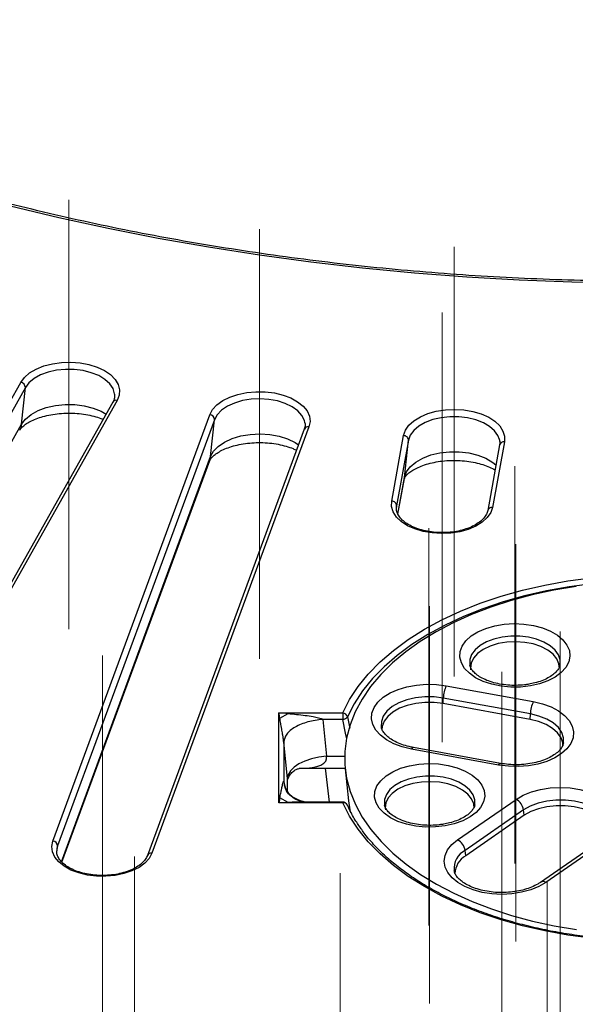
# Model space of a CAD drawing. Header units: millimetres. Extents: x 200 to 5740, y 200 to 4000.
# Tile 18 of 33: x 4204 to 4318, y 2427 to 2628. Entities that reach past the tile are written whole.
import ezdxf

# ---------------------------------------------------------------- set-up
doc = ezdxf.new("R2010")
doc.units = ezdxf.units.MM
doc.header["$LTSCALE"] = 20
doc.linetypes.add('CENTERX2', pattern=[20.32, 12.7, -2.54, 2.54, -2.54])
doc.layers.add('FORMAT', color=7, linetype='Continuous')

msp = doc.modelspace()

# ---------------------------------------------------------------- linework, layer by layer
at = {"color": 7, "linetype": 'Continuous', "lineweight": 25}
for p, q in [((4157.1, 2469.656), (4204.689, 2554.207)), ((4205.637, 2553.142), (4158.048, 2468.591)), ((4204.859, 2545.654), (4205.637, 2553.142)), ((4223.488, 2550.192), (4175.899, 2465.641)), ((4224.359, 2550.518), (4176.771, 2465.967)), ((4211.24, 2460.635), (4243.259, 2547.594)), ((4244.233, 2546.587), (4212.215, 2459.628)), ((4263.489, 2545.112), (4231.471, 2458.152)), ((4243.433, 2539.052), (4244.233, 2546.587)), ((4262.701, 2545.799), (4262.674, 2545.997)), ((4262.551, 2544.641), (4230.532, 2457.681)), ((4280.377, 2529.959), (4282.814, 2543.345)), ((4283.805, 2542.397), (4281.368, 2529.011)), ((4282.992, 2534.813), (4283.805, 2542.397)), ((4302.4, 2541.46), (4299.963, 2528.073)), ((4303.384, 2542.097), (4300.946, 2528.711)), ((4213.082, 2456.336), (4243.253, 2538.278)), ((4281.631, 2527.29), (4282.957, 2534.574)), ((4281.368, 2529.011), (4281.335, 2528.781)), ((4291.504, 2492.306), (4309.265, 2489.068)), ((4290.854, 2488.667), (4290.908, 2489.81)), ((4308.668, 2486.572), (4290.908, 2489.81)), ((4308.614, 2485.429), (4290.854, 2488.667)), ((4257.348, 2468.397), (4257.348, 2486.774)), ((4257.348, 2486.774), (4270.418, 2486.774)), ((4257.557, 2485.667), (4259.234, 2486.635)), ((4266.313, 2485.454), (4267.07, 2477.952)), ((4270.418, 2485.454), (4266.313, 2485.454)), ((4270.418, 2486.774), (4270.418, 2485.454)), ((4308.614, 2485.429), (4308.668, 2486.572)), ((4258.344, 2480.853), (4258.344, 2472.828)), ((4259.101, 2473.352), (4258.344, 2480.853)), ((4302.195, 2476.144), (4284.434, 2479.382)), ((4302.553, 2476.478), (4284.793, 2479.716)), ((4261.625, 2475.472), (4270.871, 2475.472)), ((4267.663, 2468.581), (4266.846, 2475.472)), ((4270.884, 2475.354), (4271.582, 2468.847)), ((4259.12, 2470.767), (4259.12, 2472.967)), ((4259.234, 2468.5), (4257.557, 2469.468)), ((4293.821, 2460.872), (4305.752, 2469.128)), ((4270.418, 2468.397), (4257.348, 2468.397)), ((4270.418, 2468.581), (4262.537, 2468.581)), ((4271.371, 2467.871), (4271.334, 2467.983)), ((4271.845, 2467.097), (4271.74, 2467.13)), ((4307.273, 2466.989), (4295.341, 2458.734)), ((4307.411, 2465.879), (4307.273, 2466.989)), ((4307.411, 2465.879), (4295.479, 2457.623)), ((4295.479, 2457.623), (4295.341, 2458.734)), ((4322.641, 2460.457), (4310.709, 2452.201)), ((4323.779, 2460.445), (4311.847, 2452.189))]:
    msp.add_line(p, q, dxfattribs=at)
at = {"color": 8, "linetype": 'Continuous', "lineweight": 25}
for p, q in [((4159.096, 2464.348), (4204.859, 2545.654)), ((4213.01, 2456.424), (4243.433, 2539.052)), ((4281.625, 2527.307), (4282.992, 2534.813)), ((4282.992, 2534.813), (4282.957, 2534.574)), ((4267.07, 2477.952), (4270.767, 2477.952)), ((4258.344, 2472.828), (4258.415, 2472.203)), ((4259.101, 2470.784), (4259.101, 2473.352)), ((4270.418, 2468.397), (4270.418, 2468.581)), ((4212.215, 2459.628), (4212.028, 2458.84)), ((4212.069, 2458.253), (4212.215, 2459.628))]:
    msp.add_line(p, q, dxfattribs=at)
at = {"color": 7, "linetype": 'Continuous', "lineweight": 25, "flags": 128}
for points in [[(4327.885, 2574.476), (4317.133, 2574.68), (4306.399, 2575.088), (4295.693, 2575.7), (4285.028, 2576.514), (4274.416, 2577.53), (4263.867, 2578.748), (4253.393, 2580.165), (4243.005, 2581.779), (4232.715, 2583.591), (4222.533, 2585.596), (4212.472, 2587.794), (4202.54, 2590.181)], [(4204.689, 2554.207), (4205.444, 2555.219), (4206.508, 2556.134), (4207.845, 2556.92), (4209.409, 2557.551), (4211.147, 2558.005), (4213.001, 2558.267), (4214.906, 2558.328), (4216.799, 2558.186), (4218.614, 2557.846), (4220.289, 2557.319), (4221.769, 2556.623), (4223.001, 2555.782), (4223.945, 2554.824), (4224.569, 2553.783), (4224.85, 2552.693), (4224.779, 2551.592), (4224.359, 2550.518)], [(4243.259, 2547.594), (4243.826, 2548.646), (4244.718, 2549.62), (4245.906, 2550.483), (4247.347, 2551.204), (4248.994, 2551.761), (4250.79, 2552.134), (4252.674, 2552.309), (4254.582, 2552.282), (4256.448, 2552.053), (4258.21, 2551.63), (4259.807, 2551.027), (4261.186, 2550.265), (4262.298, 2549.37), (4263.106, 2548.372), (4263.583, 2547.305), (4263.712, 2546.206), (4263.489, 2545.112)], [(4282.814, 2543.345), (4283.188, 2544.425), (4283.899, 2545.448), (4284.924, 2546.377), (4286.227, 2547.182), (4287.764, 2547.835), (4289.482, 2548.314), (4291.324, 2548.602), (4293.226, 2548.69), (4295.124, 2548.575), (4296.953, 2548.261), (4298.651, 2547.758), (4300.16, 2547.083), (4301.428, 2546.26), (4302.412, 2545.316), (4303.08, 2544.284), (4303.407, 2543.199), (4303.384, 2542.097)], [(4302.426, 2542.167), (4302.405, 2542.327), (4302.367, 2542.523)], [(4300.946, 2528.711), (4300.573, 2527.63), (4299.861, 2526.608), (4298.837, 2525.679), (4297.534, 2524.874), (4295.997, 2524.221), (4294.278, 2523.742), (4292.437, 2523.453), (4290.534, 2523.365), (4288.637, 2523.48), (4286.808, 2523.795), (4285.11, 2524.298), (4283.601, 2524.973), (4282.333, 2525.796), (4281.349, 2526.74), (4280.681, 2527.772), (4280.354, 2528.857), (4280.377, 2529.959)], [(4270.418, 2486.774), (4271.8, 2489.488), (4273.532, 2492.133), (4275.605, 2494.695), (4278.008, 2497.16), (4280.726, 2499.513), (4283.745, 2501.741), (4287.046, 2503.83), (4290.611, 2505.77), (4294.419, 2507.549), (4298.449, 2509.157), (4302.679, 2510.584), (4307.082, 2511.824), (4311.636, 2512.867), (4316.313, 2513.709), (4321.086, 2514.345)], [(4321.271, 2513.122), (4316.57, 2512.496), (4311.964, 2511.666), (4307.479, 2510.638), (4303.142, 2509.418), (4298.977, 2508.012), (4295.008, 2506.429), (4291.257, 2504.677), (4287.746, 2502.766), (4284.495, 2500.708), (4281.523, 2498.514), (4278.846, 2496.197), (4276.48, 2493.77), (4274.438, 2491.246), (4272.731, 2488.641), (4271.371, 2485.969)], [(4317.987, 2512.572), (4313.447, 2511.805), (4309.021, 2510.841), (4304.734, 2509.688), (4300.61, 2508.35), (4296.673, 2506.836), (4292.946, 2505.155), (4289.45, 2503.316), (4286.204, 2501.329), (4283.228, 2499.207), (4280.539, 2496.96), (4278.152, 2494.603), (4276.081, 2492.148), (4274.337, 2489.61), (4272.93, 2487.002), (4271.869, 2484.341), (4271.16, 2481.641), (4270.807, 2478.918), (4270.811, 2476.188), (4271.173, 2473.465), (4271.891, 2470.766), (4272.96, 2468.106), (4274.375, 2465.5), (4276.126, 2462.964), (4278.206, 2460.511), (4280.6, 2458.156), (4283.297, 2455.913), (4286.279, 2453.793), (4289.531, 2451.81), (4293.033, 2449.974), (4296.765, 2448.297), (4300.707, 2446.787), (4304.835, 2445.454), (4309.126, 2444.305), (4313.555, 2443.346), (4318.097, 2442.584)], [(4308.663, 2492.281), (4306.687, 2492.056), (4304.672, 2492.038), (4302.684, 2492.228), (4300.787, 2492.619), (4299.042, 2493.2), (4297.504, 2493.952), (4296.224, 2494.85), (4295.241, 2495.866), (4294.589, 2496.966), (4294.288, 2498.116), (4294.347, 2499.279), (4294.765, 2500.417), (4295.528, 2501.493), (4296.612, 2502.474), (4297.981, 2503.327), (4299.593, 2504.025), (4301.394, 2504.546), (4303.328, 2504.873), (4305.332, 2504.995), (4307.341, 2504.909), (4309.291, 2504.617), (4311.12, 2504.128), (4312.768, 2503.459), (4314.183, 2502.631), (4315.319, 2501.67), (4316.139, 2500.608), (4316.618, 2499.478), (4316.74, 2498.317), (4316.5, 2497.162), (4315.907, 2496.051), (4314.98, 2495.018), (4313.748, 2494.097), (4312.252, 2493.319), (4310.538, 2492.707), (4308.663, 2492.281)], [(4314.58, 2495.894), (4314.504, 2496.752), (4314.078, 2497.783), (4313.301, 2498.744), (4312.205, 2499.595), (4310.834, 2500.301), (4309.246, 2500.834), (4307.504, 2501.17), (4305.68, 2501.298), (4303.85, 2501.211), (4302.087, 2500.913), (4300.464, 2500.416), (4299.047, 2499.741), (4297.895, 2498.915), (4297.055, 2497.973), (4296.56, 2496.951), (4296.432, 2495.893), (4296.472, 2495.537)], [(4284.434, 2479.382), (4282.544, 2479.834), (4280.819, 2480.469), (4279.311, 2481.268), (4278.066, 2482.205), (4277.122, 2483.253), (4276.508, 2484.38), (4276.242, 2485.551), (4276.332, 2486.731), (4276.776, 2487.884), (4277.559, 2488.976), (4278.66, 2489.971), (4280.043, 2490.842), (4281.667, 2491.561), (4283.482, 2492.106), (4285.434, 2492.46), (4287.463, 2492.614), (4289.507, 2492.562), (4291.504, 2492.306)], [(4290.854, 2488.667), (4289.016, 2488.89), (4287.139, 2488.903), (4285.293, 2488.703), (4283.55, 2488.3), (4281.977, 2487.708), (4280.635, 2486.95), (4279.574, 2486.056), (4278.835, 2485.059), (4278.448, 2483.999), (4278.391, 2483.358)], [(4309.265, 2489.068), (4311.155, 2488.615), (4312.88, 2487.98), (4314.388, 2487.182), (4315.633, 2486.244), (4316.577, 2485.196), (4317.191, 2484.069), (4317.457, 2482.898), (4317.367, 2481.718), (4316.923, 2480.565), (4316.139, 2479.474), (4315.039, 2478.478), (4313.656, 2477.607), (4312.032, 2476.889), (4310.217, 2476.344), (4308.265, 2475.989), (4306.236, 2475.835), (4304.192, 2475.888), (4302.195, 2476.144)], [(4315.304, 2479.998), (4315.272, 2480.635), (4314.927, 2481.701), (4314.228, 2482.707), (4313.202, 2483.615), (4311.89, 2484.39), (4310.341, 2485.003), (4308.614, 2485.429)], [(4267.07, 2477.952), (4265.523, 2477.759), (4264.034, 2477.42), (4262.661, 2476.948), (4261.456, 2476.36), (4260.465, 2475.679), (4259.725, 2474.932), (4259.264, 2474.146), (4259.101, 2473.352)], [(4291.273, 2463.729), (4289.296, 2463.504), (4287.282, 2463.486), (4285.294, 2463.676), (4283.397, 2464.067), (4281.651, 2464.648), (4280.114, 2465.4), (4278.833, 2466.298), (4277.851, 2467.314), (4277.199, 2468.414), (4276.897, 2469.564), (4276.956, 2470.727), (4277.374, 2471.865), (4278.137, 2472.941), (4279.221, 2473.922), (4280.591, 2474.775), (4282.202, 2475.473), (4284.004, 2475.994), (4285.937, 2476.321), (4287.941, 2476.443), (4289.95, 2476.357), (4291.901, 2476.065), (4293.729, 2475.576), (4295.378, 2474.907), (4296.792, 2474.079), (4297.928, 2473.118), (4298.749, 2472.056), (4299.227, 2470.926), (4299.349, 2469.765), (4299.11, 2468.61), (4298.517, 2467.499), (4297.59, 2466.466), (4296.358, 2465.545), (4294.861, 2464.767), (4293.148, 2464.155), (4291.273, 2463.729)], [(4297.189, 2467.342), (4297.114, 2468.2), (4296.688, 2469.231), (4295.911, 2470.192), (4294.814, 2471.043), (4293.444, 2471.749), (4291.855, 2472.282), (4290.114, 2472.618), (4288.29, 2472.746), (4286.459, 2472.659), (4284.696, 2472.361), (4283.073, 2471.864), (4281.657, 2471.189), (4280.505, 2470.363), (4279.664, 2469.421), (4279.17, 2468.399), (4279.041, 2467.341), (4279.082, 2466.985)], [(4305.752, 2469.128), (4307.195, 2469.965), (4308.868, 2470.646), (4310.72, 2471.148), (4312.695, 2471.457), (4314.733, 2471.563), (4316.772, 2471.463), (4318.75, 2471.161), (4320.607, 2470.665), (4322.286, 2469.99), (4323.737, 2469.157), (4324.915, 2468.191), (4325.785, 2467.122), (4326.32, 2465.982), (4326.504, 2464.805), (4326.332, 2463.628), (4325.808, 2462.487), (4324.948, 2461.415), (4323.779, 2460.445)], [(4271.582, 2468.847), (4271.868, 2466.979), (4271.996, 2466.384)], [(4321.086, 2440.826), (4316.313, 2441.462), (4311.636, 2442.304), (4307.082, 2443.348), (4302.679, 2444.587), (4298.449, 2446.015), (4294.419, 2447.622), (4290.611, 2449.401), (4287.046, 2451.341), (4283.745, 2453.431), (4280.726, 2455.659), (4278.008, 2458.012), (4275.605, 2460.476), (4273.532, 2463.039), (4271.8, 2465.684), (4270.418, 2468.397)], [(4324.297, 2461.787), (4324.305, 2462.834), (4323.954, 2463.899), (4323.249, 2464.904), (4322.219, 2465.81), (4320.902, 2466.583), (4319.349, 2467.192), (4317.62, 2467.615), (4315.782, 2467.835), (4313.904, 2467.844), (4312.06, 2467.641), (4310.319, 2467.234), (4308.75, 2466.639), (4307.411, 2465.879)], [(4311.847, 2452.189), (4310.405, 2451.352), (4308.732, 2450.671), (4306.88, 2450.169), (4304.905, 2449.86), (4302.867, 2449.754), (4300.828, 2449.854), (4298.85, 2450.156), (4296.993, 2450.652), (4295.314, 2451.327), (4293.863, 2452.16), (4292.685, 2453.126), (4291.815, 2454.195), (4291.28, 2455.335), (4291.095, 2456.511), (4291.268, 2457.689), (4291.792, 2458.83), (4292.652, 2459.902), (4293.821, 2460.872)], [(4231.471, 2458.152), (4230.904, 2457.101), (4230.011, 2456.127), (4228.824, 2455.264), (4227.382, 2454.542), (4225.736, 2453.986), (4223.94, 2453.613), (4222.056, 2453.437), (4220.148, 2453.465), (4218.281, 2453.694), (4216.519, 2454.117), (4214.922, 2454.72), (4213.544, 2455.482), (4212.432, 2456.377), (4211.623, 2457.375), (4211.147, 2458.442), (4211.017, 2459.541), (4211.24, 2460.635)], [(4212.028, 2458.84), (4212.011, 2458.577), (4212.01, 2458.508)]]:
    msp.add_lwpolyline(points, dxfattribs=at)
at = {"color": 8, "linetype": 'Continuous', "lineweight": 25, "flags": 128}
for points in [[(4223.849, 2551.831), (4223.841, 2551.898), (4223.519, 2552.939), (4222.851, 2553.924), (4221.863, 2554.815), (4220.593, 2555.577), (4219.09, 2556.182), (4217.412, 2556.606), (4215.623, 2556.832), (4213.791, 2556.853), (4211.988, 2556.667), (4210.282, 2556.282), (4208.739, 2555.712), (4207.418, 2554.979), (4206.371, 2554.111), (4205.637, 2553.142)], [(4204.859, 2545.654), (4205.657, 2546.708), (4206.796, 2547.652), (4208.232, 2548.449), (4209.91, 2549.069), (4211.766, 2549.488), (4213.727, 2549.69), (4215.719, 2549.668), (4217.665, 2549.421), (4219.49, 2548.96), (4221.125, 2548.303), (4222.111, 2547.745)], [(4262.674, 2545.997), (4262.563, 2546.449), (4262.054, 2547.465), (4261.211, 2548.404), (4260.068, 2549.23), (4258.667, 2549.911), (4257.063, 2550.422), (4255.317, 2550.742), (4253.496, 2550.86), (4251.671, 2550.77), (4249.911, 2550.476), (4248.284, 2549.99), (4246.853, 2549.33), (4245.672, 2548.521), (4244.788, 2547.595), (4244.233, 2546.587)], [(4302.367, 2542.523), (4302.059, 2543.366), (4301.369, 2544.345), (4300.362, 2545.228), (4299.075, 2545.981), (4297.558, 2546.574), (4295.87, 2546.985), (4294.076, 2547.199), (4292.244, 2547.205), (4290.445, 2547.006), (4288.748, 2546.608), (4287.218, 2546.026), (4285.914, 2545.283), (4284.886, 2544.407), (4284.174, 2543.433), (4283.805, 2542.397)], [(4204.859, 2545.654), (4204.701, 2544.94), (4204.479, 2544.446)], [(4243.433, 2539.052), (4244.036, 2540.148), (4244.998, 2541.155), (4246.282, 2542.034), (4247.839, 2542.752), (4249.608, 2543.281), (4251.522, 2543.601), (4253.507, 2543.698), (4255.487, 2543.571), (4257.386, 2543.222), (4259.13, 2542.667), (4260.654, 2541.926), (4261.376, 2541.449)], [(4243.433, 2539.052), (4243.271, 2538.328), (4243.253, 2538.278)], [(4282.992, 2534.813), (4283.393, 2535.94), (4284.168, 2536.999), (4285.285, 2537.951), (4286.703, 2538.759), (4288.367, 2539.392), (4290.213, 2539.825), (4292.169, 2540.042), (4294.161, 2540.035), (4296.113, 2539.803), (4297.948, 2539.356), (4299.598, 2538.711), (4300.997, 2537.892), (4301.655, 2537.366)], [(4314.716, 2496.557), (4314.728, 2497.574), (4314.391, 2498.604), (4313.713, 2499.575), (4312.719, 2500.452), (4311.448, 2501.2), (4309.949, 2501.791), (4308.279, 2502.201), (4306.503, 2502.415), (4304.688, 2502.426), (4302.905, 2502.231), (4301.221, 2501.84), (4299.703, 2501.266), (4298.407, 2500.533), (4297.384, 2499.667), (4296.673, 2498.703), (4296.302, 2497.678), (4296.284, 2496.63), (4296.304, 2496.515)], [(4290.908, 2489.81), (4289.036, 2490.037), (4287.123, 2490.05), (4285.243, 2489.847), (4283.467, 2489.436), (4281.865, 2488.833), (4280.497, 2488.061), (4279.416, 2487.15), (4278.664, 2486.134), (4278.27, 2485.054), (4278.248, 2483.95), (4278.249, 2483.945)], [(4271.209, 2481.451), (4270.969, 2482.664), (4270.418, 2485.454)], [(4271.371, 2485.969), (4271.708, 2484.267), (4271.829, 2483.653)], [(4315.448, 2480.695), (4315.451, 2481.688), (4315.099, 2482.774), (4314.387, 2483.799), (4313.343, 2484.724), (4312.005, 2485.513), (4310.427, 2486.137), (4308.668, 2486.572)], [(4284.793, 2479.716), (4284.742, 2479.715), (4284.645, 2479.664), (4284.541, 2479.552), (4284.434, 2479.382)], [(4302.195, 2476.144), (4302.302, 2476.314), (4302.405, 2476.426), (4302.502, 2476.477), (4302.553, 2476.478)], [(4297.325, 2468.005), (4297.337, 2469.022), (4297.001, 2470.052), (4296.322, 2471.023), (4295.329, 2471.9), (4294.058, 2472.648), (4292.559, 2473.239), (4290.889, 2473.649), (4289.112, 2473.863), (4287.298, 2473.874), (4285.514, 2473.679), (4283.831, 2473.288), (4282.312, 2472.714), (4281.016, 2471.981), (4279.993, 2471.115), (4279.283, 2470.151), (4278.911, 2469.126), (4278.894, 2468.078), (4278.913, 2467.963)], [(4324.484, 2462.87), (4324.484, 2463.887), (4324.126, 2464.972), (4323.409, 2465.996), (4322.359, 2466.919), (4321.017, 2467.706), (4319.435, 2468.327), (4317.674, 2468.758), (4315.801, 2468.982), (4313.888, 2468.991), (4312.009, 2468.784), (4310.236, 2468.37), (4308.637, 2467.764), (4307.273, 2466.989)]]:
    msp.add_lwpolyline(points, dxfattribs=at)
at = {"color": 7, "linetype": 'Continuous', "lineweight": 25}
for centre, radius, start, end in [((4204.542, 2553.123), 1.095, 1.01721, 82.27374), ((4243.205, 2546.567), 1.029, 1.11388, 86.98676), ((4282.84, 2542.38), 0.965, 1.01577, 91.52071), ((4280.403, 2528.994), 0.965, 1.01577, 91.52071), ((4297.459, 2489.563), 6.556, 155.274, 177.84814), ((4315.22, 2486.325), 6.556, 155.274, 177.84814), ((4270.288, 2485.654), 1.127, 16.19824, 83.38822), ((4270.339, 2486.739), 1.288, 273.53712, 323.25637), ((4304.392, 2466.55), 2.915, 8.67106, 62.17043), ((4270.418, 2467.581), 1, 23.6874, 90), ((4292.46, 2458.294), 2.915, 8.67106, 62.17043), ((4211.186, 2459.608), 1.029, 1.11388, 86.98676), ((4297.628, 2453.813), 4.374, 119.42788, 177.84301)]:
    msp.add_arc(centre, radius, start, end, dxfattribs=at)
at = {"color": 8, "linetype": 'Continuous', "lineweight": 25}
for centre, radius, start, end in [((4224.149, 2549.752), 0.794, 74.668, 146.35899), ((4263.305, 2544.31), 0.823, 77.03065, 156.2765), ((4303.244, 2541.235), 0.874, 80.79363, 165.08462), ((4300.827, 2527.816), 0.903, 82.38935, 162.70765), ((4270.609, 2467.6), 0.82, 27.82957, 103.43361), ((4297.278, 2455.028), 4.181, 117.59771, 186.08095), ((4231.303, 2457.316), 0.853, 78.62787, 153.9592), ((4311.268, 2451.212), 1.136, 59.32996, 119.20602)]:
    msp.add_arc(centre, radius, start, end, dxfattribs=at)
at = {"color": 7, "linetype": 'Continuous', "lineweight": 25}
for centre, major_axis, ratio, start_param, end_param in [((4257.348, 2485.958), (-0.989, 5.259), 0.0285129, 4.6517388, 4.8629142), ((4257.348, 2485.958), (9, -0.582), 0.0903519, 1.3654642, 1.5766396), ((4257.348, 2467.581), (0.989, 5.259), 0.0285129, 1.2090957, 1.4202711), ((4257.348, 2467.581), (9, 0.582), 0.0903519, 1.3537776, 1.564953)]:
    msp.add_ellipse(centre, major_axis=major_axis, ratio=ratio, start_param=start_param, end_param=end_param, dxfattribs=at)
at = {"color": 8, "linetype": 'Continuous', "lineweight": 25}
for major_axis, ratio, start_param, end_param in [((12.966, -3.176), 0.2978549, 5.4006216, 6.4432813), ((-4.645, 8.483), 0.2182461, 3.5209012, 3.6081677)]:
    msp.add_ellipse((4254.12, 2480.472), major_axis=major_axis, ratio=ratio, start_param=start_param, end_param=end_param, dxfattribs=at)
at = {"color": 7, "linetype": 'Continuous', "lineweight": 25}
for points, knots in [([(4560.683, 2628.198), (4559.408, 2627.487), (4555.709, 2625.426), (4549.42, 2622.114), (4541.751, 2618.308), (4533.876, 2614.642), (4525.807, 2611.119), (4517.55, 2607.741), (4509.113, 2604.513), (4500.506, 2601.437), (4491.735, 2598.516), (4482.81, 2595.754), (4473.74, 2593.153), (4464.532, 2590.715), (4455.197, 2588.444), (4445.743, 2586.341), (4436.179, 2584.409), (4426.515, 2582.649), (4416.76, 2581.063), (4406.924, 2579.653), (4397.016, 2578.42), (4387.045, 2577.365), (4377.023, 2576.489), (4366.957, 2575.794), (4356.859, 2575.28), (4346.738, 2574.947), (4336.604, 2574.797), (4326.466, 2574.828), (4316.335, 2575.041), (4306.221, 2575.435), (4296.132, 2576.011), (4286.08, 2576.768), (4276.074, 2577.705), (4266.124, 2578.82), (4256.239, 2580.114), (4246.43, 2581.584), (4236.704, 2583.23), (4227.073, 2585.049), (4217.546, 2587.04), (4208.131, 2589.201), (4198.838, 2591.529), (4189.676, 2594.023), (4180.654, 2596.679), (4171.781, 2599.496), (4163.065, 2602.47), (4154.515, 2605.598), (4146.139, 2608.878), (4137.945, 2612.306), (4129.941, 2615.878), (4122.135, 2619.591), (4114.67, 2623.375), (4109.282, 2626.272), (4106.418, 2627.877), (4105.845, 2628.198)], [0, 0, 0, 0, 0.0105754, 0.0306821, 0.05079, 0.0708987, 0.0910083, 0.1111187, 0.1312301, 0.1513425, 0.1714559, 0.1915702, 0.2116855, 0.2318017, 0.2519188, 0.2720367, 0.2921553, 0.3122747, 0.3323948, 0.3525154, 0.3726366, 0.3927582, 0.4128803, 0.4330026, 0.4531252, 0.4732481, 0.493371, 0.513494, 0.533617, 0.5537399, 0.5738626, 0.5939851, 0.6141072, 0.634229, 0.6543503, 0.6744712, 0.6945914, 0.714711, 0.7348298, 0.7549479, 0.7750652, 0.7951815, 0.8152969, 0.8354113, 0.8555247, 0.875637, 0.8957482, 0.9158583, 0.9359673, 0.9560753, 0.9761822, 0.9952309, 1, 1, 1, 1]), ([(4223.844, 2551.826), (4223.856, 2551.561), (4223.88, 2551.025), (4223.62, 2550.471), (4223.488, 2550.192)], [0, 0, 0, 0, 0.4950479, 1, 1, 1, 1]), ([(4204.479, 2544.446), (4204.512, 2544.501), (4204.61, 2544.665), (4204.951, 2545.071), (4205.638, 2545.642), (4206.592, 2546.23), (4207.793, 2546.782), (4209.216, 2547.262), (4210.822, 2547.634), (4212.559, 2547.874), (4214.371, 2547.965), (4216.194, 2547.9), (4217.967, 2547.682), (4219.606, 2547.319), (4220.799, 2546.958), (4221.352, 2546.705), (4221.49, 2546.642)], [0, 0, 0, 0, 0.0397356, 0.1181871, 0.1930497, 0.2675017, 0.3426821, 0.4192531, 0.4972191, 0.5763076, 0.6561356, 0.7362835, 0.8162664, 0.8955822, 0.9738412, 1, 1, 1, 1]), ([(4262.648, 2545.957), (4262.68, 2545.795), (4262.767, 2545.358), (4262.635, 2544.918), (4262.551, 2544.641)], [0, 0, 0, 0, 0.3688684, 1, 1, 1, 1]), ([(4243.253, 2538.278), (4243.266, 2538.309), (4243.302, 2538.399), (4243.479, 2538.693), (4243.939, 2539.193), (4244.695, 2539.776), (4245.71, 2540.359), (4246.968, 2540.897), (4248.439, 2541.353), (4250.081, 2541.695), (4251.842, 2541.901), (4253.663, 2541.954), (4255.479, 2541.851), (4257.228, 2541.597), (4258.835, 2541.206), (4260.109, 2540.776), (4260.733, 2540.463), (4260.969, 2540.345)], [0, 0, 0, 0, 0.0367691, 0.1042954, 0.1753396, 0.2433651, 0.3113891, 0.3803113, 0.4505409, 0.5219994, 0.5944038, 0.6673924, 0.740579, 0.8134901, 0.8857025, 0.9568722, 1, 1, 1, 1]), ([(4302.365, 2542.45), (4302.377, 2542.415), (4302.498, 2542.079), (4302.446, 2541.752), (4302.4, 2541.46)], [0, 0, 0, 0, 0.1043635, 1, 1, 1, 1]), ([(4282.957, 2534.574), (4282.96, 2534.586), (4282.967, 2534.62), (4283.034, 2534.796), (4283.309, 2535.192), (4283.844, 2535.717), (4284.669, 2536.304), (4285.752, 2536.878), (4287.071, 2537.397), (4288.593, 2537.826), (4290.273, 2538.133), (4292.056, 2538.298), (4293.882, 2538.31), (4295.686, 2538.165), (4297.402, 2537.872), (4298.978, 2537.449), (4300.319, 2536.928), (4301.153, 2536.526), (4301.449, 2536.322), (4301.463, 2536.312)], [0, 0, 0, 0, 0.0338875, 0.0995419, 0.1596384, 0.2229053, 0.2845886, 0.3465571, 0.409511, 0.4736629, 0.5388742, 0.6048606, 0.6712842, 0.7377922, 0.8039234, 0.8693306, 0.9337163, 0.996889, 1, 1, 1, 1]), ([(4299.963, 2528.073), (4299.933, 2527.942), (4299.844, 2527.559), (4299.5, 2526.888), (4298.807, 2526.084), (4297.814, 2525.328), (4296.59, 2524.677), (4295.166, 2524.153), (4293.586, 2523.777), (4291.904, 2523.565), (4290.176, 2523.526), (4288.464, 2523.663), (4286.829, 2523.97), (4285.329, 2524.433), (4284.017, 2525.03), (4282.937, 2525.731), (4282.12, 2526.5), (4281.586, 2527.297), (4281.294, 2528.117), (4281.338, 2528.669), (4281.361, 2528.963)], [0, 0, 0, 0, 0.0286793, 0.0840273, 0.1430045, 0.1999453, 0.2563723, 0.3128043, 0.3694398, 0.426281, 0.4832504, 0.5402474, 0.5971372, 0.6538043, 0.7101522, 0.7661384, 0.8218905, 0.8777701, 0.934859, 1, 1, 1, 1]), ([(4308.33, 2492.62), (4308.047, 2492.577), (4307.214, 2492.45), (4305.774, 2492.362), (4304.053, 2492.419), (4302.383, 2492.644), (4300.826, 2493.024), (4299.442, 2493.537), (4298.279, 2494.151), (4297.373, 2494.825), (4296.75, 2495.506), (4296.406, 2496.088), (4296.346, 2496.4), (4296.32, 2496.533)], [0, 0, 0, 0, 0.051144, 0.1502475, 0.2495947, 0.3488153, 0.4474955, 0.5453113, 0.6420173, 0.7376254, 0.8328298, 0.929015, 1, 1, 1, 1]), ([(4314.707, 2496.562), (4314.707, 2496.543), (4314.703, 2496.34), (4314.515, 2495.925), (4314.068, 2495.256), (4313.323, 2494.561), (4312.294, 2493.894), (4311.035, 2493.318), (4309.693, 2492.884), (4308.747, 2492.701), (4308.33, 2492.62)], [0, 0, 0, 0, 0.0157152, 0.1655622, 0.3043032, 0.4525053, 0.5967288, 0.7406874, 0.8855972, 1, 1, 1, 1]), ([(4258.344, 2480.853), (4258.342, 2480.878), (4258.338, 2480.934), (4258.301, 2481.286), (4258.246, 2481.652), (4258.179, 2482.097), (4258.085, 2482.685), (4257.968, 2483.38), (4257.841, 2484.106), (4257.712, 2484.83), (4257.621, 2485.323), (4257.557, 2485.667)], [0, 0, 0, 0, 0.0104723, 0.0235934, 0.1588242, 0.2161786, 0.2825328, 0.5134985, 0.6577693, 0.7612846, 1, 1, 1, 1]), ([(4259.234, 2486.635), (4259.806, 2486.584), (4260.97, 2486.481), (4262.686, 2486.282), (4264.192, 2486.059), (4265.282, 2485.848), (4265.879, 2485.675), (4266.171, 2485.564), (4266.271, 2485.487), (4266.313, 2485.454)], [0, 0, 0, 0, 0.2386654, 0.4863912, 0.7173086, 0.8709336, 0.9455137, 0.9765143, 1, 1, 1, 1]), ([(4284.793, 2479.716), (4284.51, 2479.773), (4283.682, 2479.937), (4282.405, 2480.323), (4281.07, 2480.897), (4279.973, 2481.561), (4279.139, 2482.269), (4278.592, 2482.97), (4278.319, 2483.518), (4278.289, 2483.811), (4278.279, 2483.913)], [0, 0, 0, 0, 0.07465287, 0.2182502, 0.36066728, 0.50151252, 0.64107788, 0.78062328, 0.92307182, 1, 1, 1, 1]), ([(4315.41, 2480.666), (4315.391, 2480.52), (4315.35, 2480.186), (4315.009, 2479.583), (4314.408, 2478.882), (4313.522, 2478.18), (4312.362, 2477.527), (4310.985, 2476.976), (4309.432, 2476.554), (4307.749, 2476.279), (4305.996, 2476.172), (4304.233, 2476.222), (4303.11, 2476.393), (4302.553, 2476.478)], [0, 0, 0, 0, 0.071076, 0.1627693, 0.2505958, 0.3441696, 0.4367907, 0.5295741, 0.623053, 0.7172291, 0.8118933, 0.9067706, 1, 1, 1, 1]), ([(4259.124, 2472.992), (4259.139, 2473.081), (4259.174, 2473.281), (4259.446, 2473.926), (4259.992, 2474.628), (4260.702, 2475.159), (4261.298, 2475.418), (4261.628, 2475.472), (4261.608, 2475.471), (4261.601, 2475.47)], [0, 0, 0, 0, 0.1088988, 0.2473402, 0.4247339, 0.6018299, 0.7582163, 0.9200258, 1, 1, 1, 1]), ([(4257.557, 2469.468), (4257.621, 2469.784), (4257.75, 2470.428), (4257.941, 2471.329), (4258.108, 2472.073), (4258.229, 2472.561), (4258.296, 2472.771), (4258.328, 2472.847), (4258.339, 2472.834), (4258.344, 2472.828)], [0, 0, 0, 0, 0.23866539, 0.48639121, 0.71730857, 0.87093361, 0.94551372, 0.97651426, 1, 1, 1, 1]), ([(4262.568, 2468.581), (4262.215, 2468.639), (4261.454, 2468.763), (4260.099, 2469.494), (4258.891, 2470.645), (4258.645, 2471.503), (4258.501, 2472.002)], [0, 0, 0, 0, 0.199714, 0.4302797, 0.6683354, 1, 1, 1, 1]), ([(4274.162, 2463.099), (4273.74, 2463.701), (4272.764, 2465.091), (4271.896, 2466.735), (4271.431, 2467.768), (4271.334, 2467.983)], [0, 0, 0, 0, 0.377126, 0.8702128, 1, 1, 1, 1]), ([(4395.194, 2467.983), (4394.999, 2467.557), (4394.426, 2466.311), (4393.247, 2464.276), (4391.562, 2461.91), (4389.587, 2459.616), (4387.336, 2457.406), (4384.819, 2455.29), (4382.048, 2453.277), (4379.036, 2451.38), (4375.798, 2449.605), (4372.348, 2447.964), (4368.705, 2446.465), (4364.885, 2445.114), (4360.907, 2443.92), (4356.792, 2442.888), (4352.56, 2442.024), (4348.231, 2441.333), (4343.828, 2440.818), (4339.371, 2440.481), (4334.885, 2440.325), (4330.39, 2440.351), (4325.909, 2440.557), (4321.465, 2440.944), (4317.08, 2441.509), (4312.775, 2442.249), (4308.573, 2443.16), (4304.494, 2444.238), (4300.558, 2445.476), (4296.785, 2446.87), (4293.195, 2448.41), (4289.803, 2450.088), (4286.628, 2451.897), (4283.684, 2453.826), (4280.988, 2455.866), (4278.543, 2458.003), (4276.393, 2460.234), (4274.933, 2461.939), (4274.285, 2462.914), (4274.162, 2463.099)], [0, 0, 0, 0, 0.0146168, 0.0427931, 0.0709058, 0.0989495, 0.1269431, 0.1549042, 0.182847, 0.2107816, 0.2387146, 0.2666496, 0.2945899, 0.3225369, 0.3504912, 0.3784526, 0.4064205, 0.434394, 0.4623721, 0.4903537, 0.5183375, 0.5463224, 0.5743071, 0.60229, 0.6302698, 0.6582454, 0.6862154, 0.7141787, 0.7421343, 0.7700813, 0.7980191, 0.8259475, 0.8538674, 0.8817807, 0.9096909, 0.9376021, 0.9655222, 0.9934629, 1, 1, 1, 1]), ([(4290.94, 2464.068), (4290.656, 2464.025), (4289.823, 2463.898), (4288.383, 2463.81), (4286.663, 2463.867), (4284.992, 2464.092), (4283.436, 2464.472), (4282.051, 2464.985), (4280.889, 2465.599), (4279.983, 2466.273), (4279.359, 2466.954), (4279.016, 2467.536), (4278.956, 2467.848), (4278.93, 2467.981)], [0, 0, 0, 0, 0.051144, 0.1502475, 0.2495947, 0.3488153, 0.4474955, 0.5453113, 0.6420173, 0.7376254, 0.8328298, 0.929015, 1, 1, 1, 1]), ([(4297.317, 2468.01), (4297.316, 2467.991), (4297.313, 2467.788), (4297.125, 2467.373), (4296.678, 2466.704), (4295.932, 2466.009), (4294.903, 2465.342), (4293.644, 2464.766), (4292.303, 2464.332), (4291.357, 2464.149), (4290.94, 2464.068)], [0, 0, 0, 0, 0.0157152, 0.1655622, 0.3043032, 0.4525053, 0.5967288, 0.7406874, 0.8855972, 1, 1, 1, 1]), ([(4230.532, 2457.681), (4230.477, 2457.548), (4230.305, 2457.138), (4229.801, 2456.448), (4228.911, 2455.66), (4227.769, 2454.967), (4226.416, 2454.393), (4224.889, 2453.959), (4223.239, 2453.683), (4221.521, 2453.579), (4219.796, 2453.65), (4218.125, 2453.894), (4216.568, 2454.301), (4215.179, 2454.85), (4214.008, 2455.516), (4213.089, 2456.264), (4212.45, 2457.054), (4212.075, 2457.833), (4212.041, 2458.333), (4212.024, 2458.578)], [0, 0, 0, 0, 0.0307467, 0.0945852, 0.1560895, 0.2165495, 0.2768901, 0.3373969, 0.3981386, 0.4590534, 0.5200395, 0.5809687, 0.6417025, 0.7021305, 0.7621765, 0.8218857, 0.8815493, 0.9419336, 1, 1, 1, 1]), ([(4310.709, 2452.201), (4310.531, 2452.084), (4310.01, 2451.741), (4308.956, 2451.226), (4307.51, 2450.722), (4305.9, 2450.354), (4304.183, 2450.142), (4302.417, 2450.097), (4300.662, 2450.222), (4298.981, 2450.511), (4297.434, 2450.95), (4296.075, 2451.514), (4294.949, 2452.169), (4294.085, 2452.875), (4293.505, 2453.579), (4293.205, 2454.149), (4293.163, 2454.456), (4293.147, 2454.572)], [0, 0, 0, 0, 0.0363663, 0.1065137, 0.1771591, 0.2483651, 0.3200497, 0.3920276, 0.4640824, 0.5359357, 0.6073445, 0.6781043, 0.7480879, 0.8173978, 0.8866147, 0.9570047, 1, 1, 1, 1])]:
    msp.add_open_spline(points, degree=3, knots=knots, dxfattribs=at)
msp.add_open_spline([(4266.313, 2485.454), (4265.274, 2485.315), (4263.196, 2485.039), (4260.569, 2483.918), (4258.723, 2482.457), (4258.47, 2481.388), (4258.344, 2480.853)], degree=3, dxfattribs=at)
at = {"color": 8, "linetype": 'Continuous', "lineweight": 25}
for points, knots in [([(4258.344, 2472.828), (4258.474, 2472.168), (4258.733, 2470.847), (4260.428, 2469.298), (4262.082, 2468.802), (4262.83, 2468.578)], [0, 0, 0, 0, 0.3538136, 0.7076271, 1, 1, 1, 1]), ([(4262.537, 2468.58), (4262.255, 2468.579), (4261.726, 2468.577), (4260.625, 2468.555), (4259.806, 2468.523), (4259.234, 2468.5)], [0, 0, 0, 0, 0.25638401, 0.48130721, 1, 1, 1, 1])]:
    msp.add_open_spline(points, degree=3, knots=knots, dxfattribs=at)
at = {"layer": 'FORMAT', "linetype": 'CENTERX2', "lineweight": 18}
for p, q in [((4214.524, 2503.841), (4214.524, 2591.475)), ((4253.374, 2497.832), (4253.374, 2585.465)), ((4293.099, 2494.2), (4293.099, 2581.833)), ((4290.662, 2480.814), (4290.662, 2568.447)), ((4305.506, 2537.102), (4305.506, 2456.058)), ((4287.969, 2524.438), (4287.969, 2443.394)), ((4305.73, 2521.2), (4305.73, 2440.156)), ((4288.115, 2508.55), (4288.115, 2427.506)), ((4314.766, 2503.381), (4314.766, 2422.337)), ((4221.356, 2410.872), (4221.356, 2498.506)), ((4302.834, 2495.125), (4302.834, 2414.081)), ((4227.903, 2369.859), (4227.903, 2457.493)), ((4269.841, 2366.457), (4269.841, 2454.09)), ((4312.089, 2364.751), (4312.089, 2452.385))]:
    msp.add_line(p, q, dxfattribs=at)

doc.saveas('drawing.dxf')
